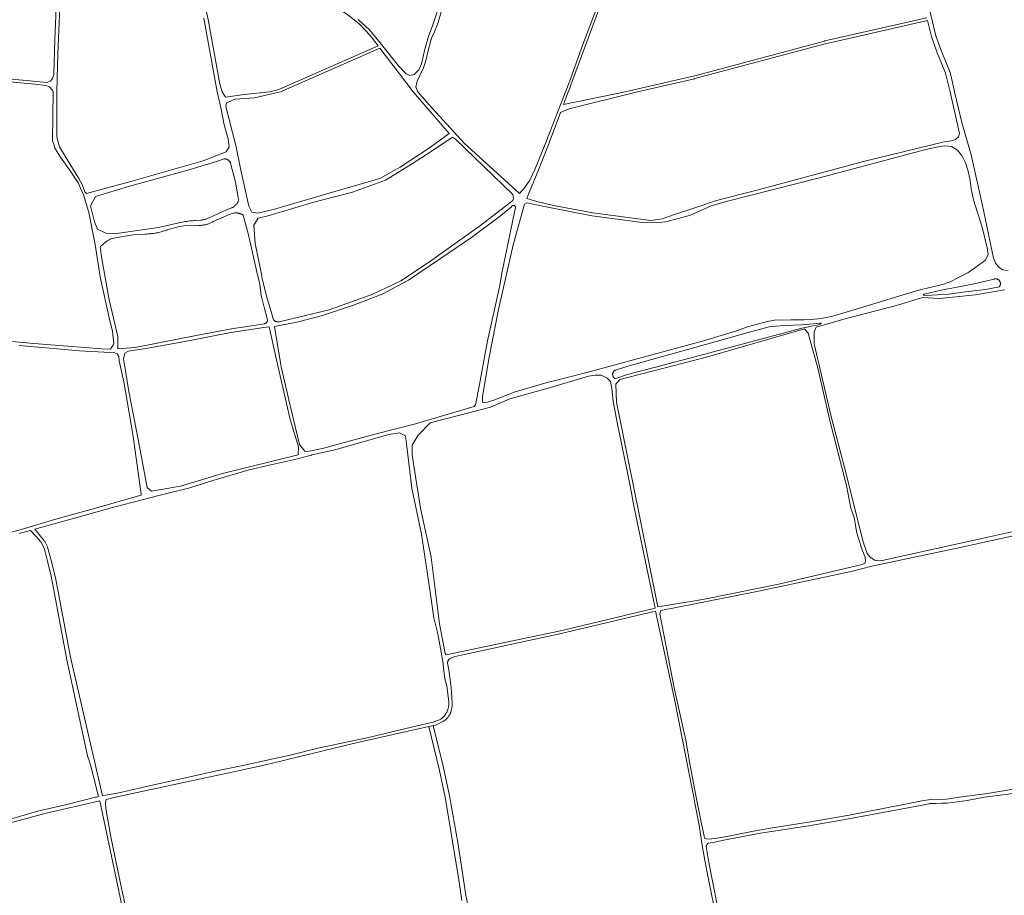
# Model space of a CAD drawing. Extents: x 146402 to 164798, y 455483 to 464134.
# Tile 31 of 256: x 153521 to 154219, y 458931 to 459551. Entities that reach past the tile are written whole.
import ezdxf

# ---------------------------------------------------------------- set-up
doc = ezdxf.new("R2010")
doc.units = 0
doc.header["$LTSCALE"] = 0.2
doc.layers.add('B-XX-VH-VERHARDING_FUNDERING_ZAND-GV', color=252, linetype='CONTINUOUS', lineweight=18)

msp = doc.modelspace()

# ---------------------------------------------------------------- linework, layer by layer
at = {"layer": 'B-XX-VH-VERHARDING_FUNDERING_ZAND-GV'}
for points in [[(153648.951, 459578.601), (153648.064, 459587.641), (153650.258, 459590.594), (153653.765, 459591.33), (153657.771, 459590.781), (153679.23, 459585.072), (153713.826, 459572.293), (153725.817, 459568.513), (153737.616, 459563.657), (153747.293, 459558.903), (153753.723, 459554.759), (153762.233, 459548.002), (153770.003, 459539.732), (153775.532, 459532.538), (153704.989, 459501.66), (153698.884, 459500.033), (153698.759, 459500), (153680.552, 459498.17), (153667.217, 459496.324), (153664.997, 459500), (153663.361, 459505.561), (153654.91, 459551.286)], [(153880.937, 459424.463), (153882.358, 459428.275), (153889.044, 459444.014), (153896.813, 459463.898), (153904.817, 459485.325), (153910.924, 459487.918), (153959.429, 459500), (153999.875, 459509.324), (154000, 459509.353), (154092.357, 459534.058), (154092.502, 459534.096), (154092.607, 459534.12), (154164.979, 459550.557), (154167.674, 459539.223), (154171.734, 459527.579), (154175.162, 459519.696), (154177.657, 459513.29), (154179.556, 459505.612), (154181.023, 459500), (154187.722, 459470.508), (154186.923, 459468.18), (154184.803, 459466.234), (154181.606, 459465.261), (154176.702, 459464.556), (154119.489, 459450.678), (154044.95, 459430.563), (154023.611, 459425.174), (154014.6, 459422.83), (154000, 459417.875), (153986.375, 459413.251), (153976.818, 459410.064), (153968.851, 459408.863), (153927.707, 459414.195), (153899.828, 459419.344), (153888.083, 459422.238)], [(153667.607, 459489.601), (153667.928, 459492.115), (153673.826, 459494.796), (153687.957, 459495.75), (153706.186, 459500), (153776.787, 459530.904), (153790.666, 459512.844), (153800.262, 459500.125), (153800.356, 459500), (153825.733, 459470.45), (153812.682, 459460.902), (153791.16, 459446.533), (153776.715, 459438.563), (153744.883, 459429.273), (153702.101, 459416.897), (153690.201, 459414.079), (153685.994, 459414.848), (153683.715, 459418.961), (153678.097, 459444.463), (153674.656, 459461.892)], [(153688.41, 459392.579), (153687.392, 459405.574), (153690.427, 459410.503), (153698.342, 459412.344), (153729.923, 459421.837), (153757.228, 459428.913), (153780.683, 459437.374), (153799.198, 459448.851), (153813.192, 459457.817), (153828.303, 459467.825), (153830.346, 459466.471), (153870.967, 459427.192), (153871.45, 459424.376), (153870.982, 459422.894), (153848.401, 459405.484), (153811.92, 459379.481), (153791.617, 459366.156), (153771.718, 459356.56), (153740.727, 459345.477), (153705.34, 459337.042), (153703.977, 459337.029), (153703.805, 459337.051), (153703.557, 459337.095), (153703.313, 459337.156), (153703.073, 459337.231), (153702.838, 459337.322), (153702.61, 459337.427), (153702.389, 459337.547), (153702.175, 459337.681), (153701.971, 459337.827), (153701.777, 459337.987), (153701.593, 459338.158), (153701.42, 459338.341), (153699.788, 459343.417), (153696.684, 459354.487), (153693.323, 459367.521), (153692.615, 459371.895)], [(153849.491, 459280.17), (153849.415, 459283.983), (153854.282, 459312.044), (153860.871, 459345.741), (153871.237, 459391.527), (153879.237, 459420.325), (153880.999, 459421.413), (153894.59, 459418.49), (153926.955, 459412.039), (153961.077, 459407.706), (153971.011, 459407.06), (153979.383, 459407.997), (153996.81, 459412.61), (154000, 459414.029), (154011.536, 459419.161), (154024.071, 459422.856), (154087.408, 459438.83), (154163.695, 459459.124), (154172.473, 459461.081), (154177.297, 459461.682), (154181.953, 459461.334), (154186.123, 459458.624), (154189.39, 459455.01), (154191.892, 459449.658), (154193.838, 459443.751), (154195.228, 459437.218), (154195.795, 459431.33), (154197.65, 459423.443), (154203.609, 459404.217), (154207.32, 459389.529), (154207.933, 459384.62), (154206.002, 459380.649), (154193.523, 459371.841), (154185.851, 459367.955), (154181.432, 459365.571), (154176.88, 459363.903), (154173.726, 459363.001), (154166.707, 459361.334), (154158.715, 459359.353), (154144.502, 459355.252), (154119.1, 459347.295), (154097.799, 459340.97), (154089.876, 459339.337), (154082.578, 459338.607), (154077.192, 459338.364), (154067.984, 459338.329), (154056.516, 459338.086), (154052.485, 459337.53), (154049.67, 459336.835), (154038.11, 459333.644), (154029.534, 459330.608), (154005.446, 459323.362), (154000, 459321.889), (153923.483, 459301.207), (153909.603, 459297.576), (153895.333, 459294.031), (153872.743, 459287.316), (153857.57, 459281.381), (153851.439, 459279.602)], [(153574.539, 459407.774), (153571.636, 459419.263), (153575.106, 459425.789), (153598.48, 459432.974), (153642.249, 459444.981), (153660.88, 459450.757), (153666.367, 459452.506), (153666.634, 459452.51), (153666.901, 459452.499), (153667.167, 459452.471), (153667.43, 459452.427), (153667.691, 459452.368), (153667.947, 459452.293), (153668.199, 459452.203), (153668.444, 459452.098), (153668.683, 459451.979), (153668.915, 459451.845), (153669.138, 459451.698), (153669.352, 459451.538), (153669.555, 459451.365), (153669.748, 459451.18), (153669.93, 459450.984), (153670.1, 459450.778), (153670.257, 459450.562), (153670.401, 459450.337), (153670.531, 459450.103), (153670.647, 459449.863), (153670.748, 459449.615), (153670.775, 459449.542), (153674.359, 459436.098), (153676.337, 459425.018), (153676.844, 459423.185), (153676.32, 459422.326), (153676.134, 459421.983), (153675.924, 459421.626), (153675.7, 459421.278), (153675.463, 459420.94), (153675.213, 459420.61), (153674.951, 459420.291), (153674.676, 459419.981), (153674.389, 459419.683), (153674.092, 459419.396), (153673.783, 459419.121), (153673.464, 459418.858), (153673.135, 459418.607), (153672.797, 459418.369), (153672.449, 459418.145), (153672.094, 459417.934), (153671.73, 459417.737), (153667.946, 459416.284), (153655.605, 459410.707), (153655.449, 459410.63), (153654.987, 459410.413), (153654.518, 459410.21), (153654.043, 459410.023), (153653.562, 459409.85), (153653.076, 459409.693), (153652.585, 459409.55), (153652.091, 459409.424), (153651.592, 459409.312), (153651.09, 459409.217), (153650.586, 459409.137), (153650.079, 459409.073), (153649.571, 459409.025), (153646.068, 459408.826), (153645.337, 459408.78), (153644.238, 459408.697), (153643.14, 459408.598), (153642.044, 459408.484), (153640.949, 459408.353), (153639.857, 459408.206), (153638.767, 459408.044), (153637.679, 459407.866), (153636.594, 459407.672), (153635.512, 459407.462), (153634.433, 459407.237), (153633.358, 459406.996), (153632.286, 459406.739), (153631.218, 459406.467), (153630.153, 459406.179), (153619.845, 459403.954), (153588.422, 459399.271), (153582.362, 459399.833), (153576.608, 459402.57)], [(153578.362, 459389.934), (153578.764, 459390.389), (153579.178, 459390.834), (153579.603, 459391.268), (153580.04, 459391.69), (153580.487, 459392.101), (153580.945, 459392.5), (153581.414, 459392.886), (153581.892, 459393.26), (153582.381, 459393.622), (153582.878, 459393.97), (153583.385, 459394.305), (153583.9, 459394.627), (153584.424, 459394.935), (153584.955, 459395.229), (153585.488, 459395.506), (153587.9, 459396.362), (153601.815, 459398.574), (153610.613, 459399.238), (153611.465, 459399.26), (153612.317, 459399.297), (153613.168, 459399.351), (153614.018, 459399.42), (153614.866, 459399.505), (153615.713, 459399.607), (153616.557, 459399.724), (153617.4, 459399.857), (153618.239, 459400.006), (153619.076, 459400.17), (153619.909, 459400.35), (153620.739, 459400.546), (153621.565, 459400.757), (153622.387, 459400.984), (153623.204, 459401.226), (153624.017, 459401.484), (153624.825, 459401.756), (153625.628, 459402.044), (153625.857, 459402.13), (153634.597, 459404.587), (153637.473, 459404.947), (153648.108, 459405.377), (153648.668, 459405.368), (153649.227, 459405.376), (153649.787, 459405.399), (153650.345, 459405.438), (153650.902, 459405.493), (153651.457, 459405.564), (153652.01, 459405.651), (153652.56, 459405.754), (153653.107, 459405.872), (153653.651, 459406.006), (153654.19, 459406.156), (153654.725, 459406.321), (153655.255, 459406.501), (153655.78, 459406.696), (153656.299, 459406.906), (153656.811, 459407.131), (153657.317, 459407.37), (153657.816, 459407.624), (153658.308, 459407.892), (153658.598, 459408.059), (153669.776, 459413.083), (153672.896, 459414.029), (153673.269, 459414.095), (153673.645, 459414.145), (153674.022, 459414.179), (153674.4, 459414.197), (153674.779, 459414.199), (153675.157, 459414.185), (153675.535, 459414.155), (153675.911, 459414.109), (153676.284, 459414.048), (153676.655, 459413.97), (153677.022, 459413.877), (153677.385, 459413.769), (153677.743, 459413.645), (153678.095, 459413.506), (153678.442, 459413.353), (153678.578, 459413.288), (153679.741, 459412.719), (153680.047, 459411.617), (153683.611, 459398.649), (153689.179, 459373.438), (153691.699, 459363.802), (153692.622, 459355.365), (153693.213, 459353.141), (153694.9, 459346.481), (153696.667, 459340.238), (153697.062, 459338.072), (153697.041, 459337.876), (153697.003, 459337.676), (153696.95, 459337.479), (153696.882, 459337.288), (153696.798, 459337.102), (153696.701, 459336.923), (153696.589, 459336.753), (153696.465, 459336.592), (153696.328, 459336.441), (153696.18, 459336.301), (153696.021, 459336.173), (153695.853, 459336.058), (153695.677, 459335.957), (153695.493, 459335.87), (153695.302, 459335.798), (153695.107, 459335.74), (153694.908, 459335.699), (153694.706, 459335.673), (153688.938, 459334.643), (153671.582, 459332.128), (153648.893, 459327.78), (153618.834, 459321.835), (153603.302, 459318.9), (153590.982, 459317.92), (153591.076, 459326.545), (153584.806, 459352.497), (153579.526, 459381.609)], [(153706.755, 459305.02), (153701.949, 459333.661), (153717.827, 459336.843), (153736.107, 459341.527), (153757.961, 459348.797), (153778.279, 459356.608), (153796.999, 459366.555), (153819.756, 459381.872), (153842.51, 459397.564), (153861.319, 459411.501), (153870.048, 459418.604), (153870.104, 459418.745), (153870.176, 459418.879), (153870.26, 459419.004), (153870.358, 459419.12), (153870.468, 459419.226), (153870.587, 459419.319), (153870.716, 459419.399), (153870.853, 459419.465), (153870.996, 459419.516), (153871.143, 459419.552), (153871.293, 459419.572), (153871.445, 459419.576), (153871.596, 459419.564), (153871.745, 459419.537), (153871.891, 459419.494), (153872.031, 459419.435), (153872.164, 459419.363), (153872.289, 459419.277), (153872.404, 459419.178), (153872.508, 459419.067), (153872.6, 459418.946), (153872.678, 459418.817), (153872.743, 459418.679), (153872.792, 459418.536), (153872.827, 459418.388), (153872.845, 459418.238), (153872.848, 459418.087), (153871.094, 459409.059), (153867.056, 459389.621), (153863.298, 459371.438), (153861.846, 459362.79), (153852.976, 459323.489), (153847.251, 459292.565), (153844.42, 459278.186), (153843.659, 459276.885), (153802.052, 459264.713), (153773.069, 459257.406), (153736.024, 459247.218), (153725.518, 459245.01), (153723.417, 459245.345), (153719.815, 459250.168), (153713.843, 459274.666)], [(154161.964, 459355.826), (154162.659, 459356.66), (154174.613, 459359.37), (154189.763, 459362.359), (154196.856, 459363.7), (154212.149, 459367.365), (154212.375, 459367.429), (154212.604, 459367.478), (154212.837, 459367.511), (154213.071, 459367.528), (154213.305, 459367.529), (154213.539, 459367.514), (154213.772, 459367.484), (154214.002, 459367.437), (154214.228, 459367.375), (154214.45, 459367.297), (154214.666, 459367.205), (154214.875, 459367.098), (154215.076, 459366.978), (154215.269, 459366.843), (154215.451, 459366.696), (154215.624, 459366.537), (154215.785, 459366.367), (154215.934, 459366.186), (154216.071, 459365.995), (154216.194, 459365.795), (154216.304, 459365.587), (154216.399, 459365.373), (154216.479, 459365.152), (154216.544, 459364.927), (154216.593, 459364.697), (154216.627, 459364.465), (154216.644, 459364.231), (154216.646, 459363.996), (154216.632, 459363.762), (154216.602, 459363.529), (154216.556, 459363.299), (154216.495, 459363.073), (154216.418, 459362.851), (154216.326, 459362.635), (154216.22, 459362.426), (154216.1, 459362.224), (154215.966, 459362.031), (154215.879, 459361.919), (154214.837, 459361.491), (154206.169, 459359.896), (154193.725, 459358.536), (154179.755, 459356.59), (154171.972, 459356.034), (154164.118, 459355.687)], [(153594.936, 459310.748), (153596.039, 459314.819), (153598.46, 459316.219), (153613.54, 459318.601), (153640.941, 459323.551), (153671.109, 459329.45), (153694.398, 459332.948), (153698.262, 459333.355), (153702.661, 459313.183), (153713.074, 459267.84), (153719.01, 459248.297), (153718.867, 459242.765), (153665.161, 459229.439), (153635.352, 459220.476), (153614.807, 459216.899), (153611.822, 459219.619), (153605.526, 459252.535), (153598.782, 459287.639), (153596.357, 459302.217)], [(153941.739, 459299.6), (153941.734, 459299.83), (153941.745, 459300.06), (153941.771, 459300.289), (153941.814, 459300.515), (153941.872, 459300.738), (153941.946, 459300.956), (153942.034, 459301.168), (153942.137, 459301.374), (153942.255, 459301.573), (153942.385, 459301.762), (153942.528, 459301.942), (153942.684, 459302.112), (153942.851, 459302.271), (153943.029, 459302.417), (153943.216, 459302.551), (153943.412, 459302.671), (153943.616, 459302.778), (153943.827, 459302.87), (153951.726, 459305.345), (153981.431, 459313.648), (154000, 459318.806), (154039.558, 459329.99), (154053.667, 459333.673), (154064.091, 459334.437), (154075.507, 459334.907), (154081.31, 459335.323), (154086.175, 459335.845), (154088.329, 459335.984), (154089.615, 459335.984), (154089.476, 459335.636), (154087.669, 459334.907), (154082.804, 459333.933), (154079.295, 459333.238), (154075.889, 459332.543), (154013.282, 459315.72), (154000, 459312.215), (153952.197, 459299.601), (153944.755, 459297.163), (153943.422, 459296.9), (153943.341, 459296.948), (153943.148, 459297.073), (153942.964, 459297.211), (153942.79, 459297.362), (153942.627, 459297.525), (153942.475, 459297.698), (153942.337, 459297.882), (153942.211, 459298.075), (153942.099, 459298.276), (153942.001, 459298.484), (153941.918, 459298.699), (153941.85, 459298.919), (153941.797, 459299.143), (153941.76, 459299.37)], [(153944.433, 459279.984), (153943.955, 459292.73), (153946.787, 459296.137), (154000, 459309.833), (154007.308, 459311.714), (154077.724, 459332.032), (154080.326, 459329.026), (154087.101, 459304.274), (154095.674, 459267.095), (154106.82, 459223.502), (154107.704, 459220.134), (154108.319, 459217.227), (154109.327, 459211.042), (154110.647, 459204.926), (154111.968, 459200.895), (154112.837, 459198.289), (154113.67, 459194.397), (154114.574, 459188.489), (154115.686, 459184.25), (154118.918, 459174.798), (154120.655, 459170.107), (154121.037, 459167.118), (154120.447, 459165.902), (154118.736, 459165.124), (154060.453, 459151.207), (154008.064, 459140.685), (154000, 459139.329), (153973.806, 459134.927), (153961.575, 459195.936)], [(153799.644, 459242.423), (153799.619, 459249.56), (153803.796, 459256.602), (153812.441, 459265.455), (153855.113, 459276.518), (153868.949, 459282.429), (153895.985, 459290.067), (153924.536, 459298.433), (153929.455, 459299.285), (153933.69, 459299.108), (153937.837, 459297.167), (153940.131, 459294.697), (153941.255, 459289.794), (153941.99, 459280.79), (153945.022, 459265.748), (153954.217, 459220.78), (153957.06, 459205.358), (153971.861, 459134.128), (153904.751, 459118.102), (153865.229, 459109.834), (153823.623, 459100.94), (153823.026, 459102.013), (153818.945, 459122.97), (153812.98, 459170.219), (153805.473, 459204.934)], [(153537.085, 459183.804), (153532.153, 459190.023), (153540.596, 459192.306), (153564.526, 459199.073), (153587.165, 459205.494), (153601.734, 459209.256), (153619.966, 459213.927), (153642.029, 459219.426), (153658.38, 459224.58), (153684.138, 459232.115), (153700.417, 459235.934), (153715.24, 459239.281), (153728.353, 459242.612), (153728.442, 459242.632), (153743.844, 459246.036), (153746.364, 459246.676), (153782.979, 459257.125), (153790.646, 459258.359), (153794.777, 459256.137), (153795.837, 459248.707), (153799.488, 459219.066), (153806.146, 459186.606), (153811.831, 459148.66), (153814.936, 459127.213), (153817.709, 459115.761), (153820.179, 459102.88), (153821.238, 459096.35), (153822.076, 459089.733), (153822.826, 459084.174), (153824.163, 459078.684), (153825.606, 459067.751), (153825.616, 459067.415), (153825.619, 459066.911), (153825.605, 459066.408), (153825.575, 459065.905), (153825.529, 459065.403), (153825.468, 459064.903), (153825.39, 459064.405), (153825.297, 459063.91), (153825.188, 459063.418), (153825.064, 459062.929), (153824.924, 459062.446), (153824.831, 459062.125), (153824.692, 459061.697), (153824.539, 459061.274), (153824.37, 459060.857), (153824.187, 459060.446), (153823.989, 459060.042), (153823.777, 459059.646), (153823.551, 459059.257), (153823.311, 459058.876), (153823.058, 459058.504), (153822.792, 459058.141), (153822.513, 459057.788), (153822.222, 459057.445), (153821.919, 459057.113), (153821.604, 459056.792), (153821.278, 459056.482), (153820.941, 459056.184), (153820.593, 459055.898), (153820.236, 459055.624), (153819.87, 459055.364), (153819.494, 459055.117), (153819.109, 459054.883), (153814.327, 459053.17), (153791.052, 459047.849), (153772.685, 459043.402), (153767.78, 459042.214), (153732.758, 459034.804), (153713.068, 459029.87), (153701.076, 459027.216), (153679.631, 459022.516), (153658.723, 459018.363), (153641.069, 459014.365), (153616.378, 459008.759), (153591.561, 459003.277), (153582.105, 459001.606), (153580.071, 459001.14), (153557.339, 459099.243), (153548.896, 459144.518), (153547.322, 459153.144), (153546.948, 459154.395), (153543.869, 459167.218), (153541.107, 459177.373), (153541.03, 459177.584), (153540.839, 459178.079), (153540.633, 459178.567), (153540.413, 459179.049), (153540.177, 459179.524), (153539.928, 459179.992), (153539.665, 459180.452), (153539.388, 459180.903), (153539.097, 459181.347), (153538.793, 459181.781), (153538.476, 459182.206), (153538.147, 459182.621), (153537.805, 459183.026), (153537.451, 459183.42)]]:
    msp.add_lwpolyline(points, close=True, dxfattribs=at)
for points in [[(154164.516, 459552.502), (154092.128, 459536.062), (154092.019, 459536.037), (154091.878, 459536), (154000, 459511.406), (153999.875, 459511.377), (153950.651, 459500.029), (153950.526, 459500), (153906.957, 459491.057), (153910.296, 459500), (153910.342, 459500.125), (153913.268, 459508.034), (153926.799, 459544.335), (153945.068, 459593.737)], [(153821.853, 459570.087), (153814.327, 459547.557), (153811.079, 459539.325), (153808.486, 459530.282), (153806.114, 459519.908), (153804.391, 459515.506), (153801.028, 459512.276), (153797.928, 459511.712), (153795.412, 459512.68), (153790.023, 459518.506), (153776.927, 459534.745), (153769.386, 459544.005), (153761.237, 459551.289)], [(153547.44, 459564.972), (153546.351, 459537.436), (153545.654, 459512.295), (153544.705, 459509.548), (153542.958, 459507.543), (153540.974, 459506.705), (153528.695, 459507.748), (153500, 459510.527)], [(153930.751, 459560.277), (153920.502, 459533.52), (153911.3, 459507.874), (153908.429, 459500.125), (153908.383, 459500), (153894.381, 459464.201), (153886.575, 459444.921), (153883.111, 459437.3), (153879.256, 459431.877), (153875.745, 459427.894), (153836.384, 459463.63), (153811.601, 459490.863), (153803.609, 459500), (153803.509, 459500.125), (153803.337, 459500.339), (153802.253, 459503.592), (153803.06, 459507.614), (153805.002, 459511.515), (153807.738, 459517.053), (153809.111, 459521.294), (153811.249, 459530.308), (153813.283, 459538.072), (153815.466, 459542.491), (153818.003, 459549.22), (153822.394, 459564.2)], [(154222.124, 459373.383), (154218.162, 459373.8), (154215.521, 459375.676), (154213.159, 459378.526), (154211.838, 459382.209), (154204.68, 459416.264), (154195.853, 459455.392), (154189.39, 459478.327), (154183.988, 459500), (154182.623, 459506.649), (154180.925, 459513.798), (154178.429, 459520.204), (154175.002, 459528.087), (154170.942, 459539.73), (154164.785, 459565.617)], [(153651.887, 459552.137), (153659.47, 459510.438), (153661.336, 459500.125), (153661.359, 459500), (153664.17, 459487.826), (153666.314, 459476.693), (153669.111, 459466.781), (153669.937, 459460.958), (153667.8, 459457.403), (153651.416, 459451.195), (153600.136, 459436.516), (153568.665, 459428.07), (153567.66, 459429.101), (153565.717, 459434.457), (153563.379, 459438.56), (153552.438, 459456.383), (153549.663, 459460.966), (153547.742, 459468.211), (153547.74, 459500), (153547.743, 459500.125), (153548.202, 459518.465), (153548.676, 459533.417), (153549.749, 459559.353)], [(153514.378, 459507.168), (153532.092, 459505.34), (153539.861, 459504.566), (153542.471, 459503.655), (153544.706, 459501.23), (153545.023, 459500.125), (153545.059, 459500), (153544.737, 459465.252), (153545.745, 459462.132), (153546.401, 459460.104), (153550.312, 459453.622), (153556.596, 459444.722), (153562.796, 459435.552), (153566.706, 459427.019), (153570.518, 459414.581), (153574.599, 459393.008), (153574.781, 459391.9), (153578.553, 459368.957), (153585.199, 459337.724), (153587.229, 459330.31), (153588.058, 459321.375), (153585.646, 459317.616), (153579.52, 459317.841), (153531.372, 459321.669), (153500, 459324.507)], [(154258.846, 459195.74), (154207.658, 459184.317), (154132.868, 459167.802), (154130.194, 459167.587), (154127.414, 459168.143), (154124.148, 459170.367), (154122.192, 459172.736), (154119.059, 459181.859), (154107.606, 459228.244), (154096.58, 459269.996), (154084.561, 459321.531), (154084.487, 459329.831), (154086.007, 459333.329), (154107.202, 459339.269), (154143.068, 459348.702), (154161.507, 459354.186), (154173.354, 459353.549), (154182.977, 459354.376), (154198.678, 459356.124), (154219.502, 459359.774)], [(153521.085, 459320.17), (153563.891, 459316.511), (153585.458, 459315.285), (153588.834, 459315.122), (153590.378, 459314.328), (153591.613, 459312.52), (153592.012, 459309.278), (153595.286, 459294.546), (153601.654, 459257.477), (153606.659, 459221.807), (153607.479, 459215.048), (153607.51, 459214.127), (153573.384, 459204.556), (153546.916, 459197.057), (153521.74, 459189.694), (153500, 459183.96)], [(154277.389, 459014.361), (154207.396, 459002.768), (154187.446, 459000), (154178.409, 458998.715), (154167.3, 458998.437), (154161.017, 458997.604), (154149.111, 458995.104), (154109.398, 458987.398), (154081.975, 458982.677), (154055.106, 458978.373), (154041.511, 458976.093), (154023.86, 458972.402), (154015.728, 458971.065), (154010.109, 458970.442), (154008.158, 458970.583), (154006.964, 458971.001), (154006.54, 458972.46), (154005.491, 458977.945), (154004.605, 458982.449), (154001.008, 459000), (154000.516, 459002.403), (154000, 459005.141), (153996.706, 459022.623), (153993.698, 459040.524), (153992.062, 459047.941), (153985.4, 459077.695), (153975.086, 459129.955), (153975.778, 459132.529), (154000, 459137.238), (154045.072, 459146.002), (154110.762, 459160.019), (154125.558, 459163.915), (154188.072, 459177.056), (154262.347, 459193.456)], [(153521.118, 459187.039), (153528.936, 459189.153), (153532.775, 459185.142), (153536.4, 459181.169), (153538.694, 459176.642), (153539.468, 459174.021), (153540.855, 459168.359), (153543.604, 459156.765), (153544.776, 459150.617), (153554.813, 459097.437), (153569.567, 459029.405), (153570.383, 459026.852), (153571.979, 459021.088), (153577.276, 459000.546), (153575.904, 459000.186), (153575.093, 459000), (153553.932, 458994.668), (153535.044, 458990.446), (153500, 458980.292)], [(153607.994, 458868.991), (153592.909, 458938.868), (153586.017, 458971.973), (153582.549, 458992.118), (153582.252, 458996.389), (153582.582, 458998.568), (153589.246, 459000), (153693.848, 459022.479), (153760.92, 459038.753), (153811.486, 459050.214), (153814.567, 459050.913), (153814.582, 459050.916), (153816.074, 459051.254), (153821.415, 459053.652), (153821.8, 459053.886), (153822.175, 459054.133), (153822.542, 459054.394), (153822.899, 459054.667), (153823.247, 459054.953), (153823.584, 459055.251), (153823.91, 459055.561), (153824.225, 459055.882), (153824.528, 459056.215), (153824.819, 459056.557), (153825.098, 459056.91), (153825.364, 459057.273), (153825.617, 459057.645), (153825.857, 459058.026), (153826.083, 459058.415), (153826.295, 459058.812), (153826.493, 459059.216), (153826.676, 459059.626), (153826.845, 459060.043), (153826.998, 459060.466), (153827.137, 459060.894), (153827.23, 459061.215), (153827.37, 459061.699), (153827.494, 459062.187), (153827.603, 459062.679), (153827.696, 459063.174), (153827.774, 459063.672), (153827.835, 459064.172), (153827.881, 459064.674), (153827.911, 459065.177), (153827.924, 459065.681), (153827.922, 459066.184), (153827.912, 459066.52), (153827.891, 459066.674), (153827.182, 459077.971), (153825.529, 459090.056), (153824.691, 459095.118), (153824.688, 459095.199), (153824.692, 459095.436), (153824.712, 459095.672), (153824.747, 459095.906), (153824.798, 459096.137), (153824.865, 459096.365), (153824.947, 459096.587), (153825.044, 459096.804), (153825.155, 459097.013), (153825.28, 459097.214), (153825.418, 459097.407), (153825.569, 459097.589), (153825.732, 459097.762), (153825.906, 459097.922), (153826.091, 459098.071), (153830.15, 459099.747), (153834.301, 459100.643), (153905.302, 459116.119), (153972.182, 459131.841), (153985.848, 459068.333), (153996.267, 459015.438), (153999.222, 459000), (154000, 458995.935), (154002.994, 458980.295), (154005.449, 458964.362), (154008.95, 458945.217), (154013.74, 458922.208)], [(153841.058, 458913.74), (153837.692, 458930.592), (153831.972, 458967.895), (153826.113, 459001.17), (153821.587, 459022.022), (153814.567, 459050.913), (153811.486, 459050.214), (153818.944, 459018.994), (153823.047, 459000), (153832.771, 458941.513), (153834.164, 458931.939), (153834.916, 458926.772)], [(154015.768, 458923.853), (154009.918, 458953.83), (154008.252, 458963.793), (154008.148, 458965.318), (154008.514, 458966.451), (154009.519, 458967.475), (154012.794, 458967.998), (154022.92, 458970.206), (154046.441, 458974.605), (154080.812, 458979.83), (154105.25, 458984.135), (154148.711, 458992.119), (154163.673, 458995), (154166.554, 458995.556), (154168.238, 458995.695), (154170.615, 458995.712), (154174.937, 458995.816), (154178.929, 458995.886), (154182.435, 458996.424), (154192.988, 458997.777), (154205.298, 459000), (154253.624, 459006.21)], [(153500, 458977.854), (153539.095, 458988.469), (153578.19, 458997.624), (153590.336, 458940.418), (153604.997, 458869.804)]]:
    msp.add_lwpolyline(points, dxfattribs=at)

doc.saveas('drawing.dxf')
